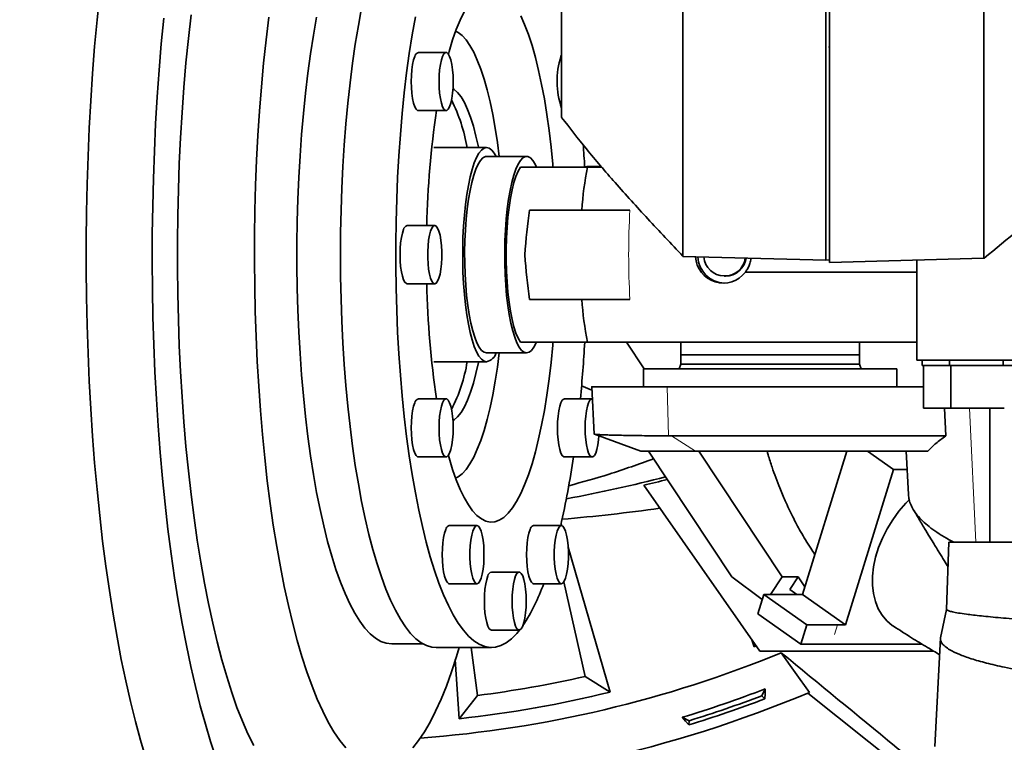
# Model space of a CAD drawing. Header units: millimetres. Extents: x 0 to 11920, y 0 to 8400.
# Tile 33 of 47: x 8579 to 8854, y 4544 to 4747. Entities that reach past the tile are written whole.
import ezdxf

# ---------------------------------------------------------------- set-up
doc = ezdxf.new("R2010")
doc.units = ezdxf.units.MM
doc.header["$LTSCALE"] = 20
doc.layers.add('THICK_LINE', color=7, linetype='Continuous')
doc.styles.add('SLDTEXTSTYLE0', font='TXT', dxfattribs={"width": 0.605})
doc.dimstyles.new('SLDDIMSTYLE0', dxfattribs={"dimtxt": 70, "dimasz": 70, "dimexe": 0, "dimexo": 0.0625, "dimgap": 17.5, "dimtad": 1, "dimdec": 4, "dimlfac": 20, "dimzin": 12, "dimdsep": 46, "dimtxsty": 'SLDTEXTSTYLE0', "dimsah": 1, "dimcen": 0.09, "dimadec": 1, "dimazin": 3, "dimtfac": 1, "dimtofl": 0, "dimtmove": 0, "dimatfit": 3, "dimfxl": 1, "dimfrac": 2, "dimtolj": 1, "dimtzin": 12, "dimarcsym": 0})

# ---------------------------------------------------------------- blocks, each defined once
blk = doc.blocks.new('_D')
at = {"layer": 'THICK_LINE'}
for p, q in [((10790.83, 4875.03), (11665.94, 4875.03)), ((5806.54, 4370.76), (5712.48, 4354.17))]:
    blk.add_line(p, q, dxfattribs=at)
blk.add_arc((8666.42, 4875.03), 2969.52, 190, 0, dxfattribs=at)
for points in [[(11635.94, 4875.03), (11625.12, 4805.15), (11645.11, 4804.92)], [(5742.02, 4359.38), (5745.16, 4288.74), (5764.82, 4292.44)]]:
    blk.add_solid(points, dxfattribs=at)
at = {"layer": 'THICK_LINE', "insert": (8818.29, 1998.04), "char_height": 70, "attachment_point": 1, "rotation": 5, "style": 'SLDTEXTSTYLE0'}
blk.add_mtext('170°', dxfattribs=at)

msp = doc.modelspace()

# ---------------------------------------------------------------- linework, layer by layer
at = {"color": 7, "linetype": 'Continuous', "lineweight": 35}
for p, q in [((8804.4239933, 4920.4716154), (8804.4239933, 4679.5065904)), ((8805.4239933, 4875.0304045), (8805.4239933, 4678.8851482)), ((8805.4239933, 4739.4607087), (8805.2514039, 4739.0304045)), ((8698.0445419, 4737.6654045), (8690.2855625, 4737.6654045)), ((8730.2238913, 4736.5755211), (8730.4132154, 4736.9702848)), ((8690.2855625, 4721.3954045), (8698.0445419, 4721.3954045)), ((8709.3953135, 4711.0304045), (8694.6491187, 4711.0304045)), ((8720.6043209, 4708.5304045), (8709.3953135, 4708.5304045)), ((8737.6296732, 4705.5304045), (8741.6429121, 4705.5304045)), ((8694.8786552, 4689.1654045), (8687.1196759, 4689.1654045)), ((8764.4043386, 4680.5545419), (8804.4239933, 4679.5065904)), ((8804.4239933, 4679.5065904), (8805.4239933, 4679.567753)), ((8805.4239933, 4678.8851482), (8848.7224322, 4680.0189577)), ((8829.9239933, 4679.5267032), (8829.9239933, 4651.5304045)), ((8781.9134762, 4676.1683062), (8829.9239933, 4676.1683062)), ((8687.1196759, 4672.8954045), (8694.8786552, 4672.8954045)), ((8776.0916651, 4675.0304045), (8776.3151983, 4675.0304045)), ((8829.9239933, 4656.5304045), (8737.6296732, 4656.5304045)), ((8748.5514449, 4656.5304045), (8753.5377671, 4649.0304045)), ((8763.8330618, 4656.5304045), (8763.8330618, 4653.0304045)), ((8813.8330618, 4653.0304045), (8813.8330618, 4656.5304045)), ((8694.6491187, 4651.0304045), (8709.3953135, 4651.0304045)), ((8709.3953135, 4653.5304045), (8720.6043209, 4653.5304045)), ((8763.8330618, 4653.0304045), (8763.8330618, 4650.4041432)), ((8813.8330618, 4653.0304045), (8763.8330618, 4653.0304045)), ((8813.8330618, 4650.4041432), (8813.8330618, 4653.0304045)), ((9128.2425656, 4651.5304045), (8829.9239933, 4651.5304045)), ((8831.3908788, 4651.5304045), (8831.3908788, 4650.0304045)), ((8839.0625182, 4651.5304045), (8839.0625182, 4650.0304045)), ((8854.0705096, 4651.5304045), (8854.0705096, 4650.0304045)), ((8753.3330618, 4649.0304045), (8753.3330618, 4644.0304045)), ((8753.3330618, 4649.0304045), (8824.3330618, 4649.0304045)), ((8763.8330618, 4650.4041432), (8763.3330618, 4649.0304045)), ((8763.8330618, 4650.4041432), (8813.8330618, 4650.4041432)), ((8814.3330618, 4649.0304045), (8813.8330618, 4650.4041432)), ((8824.3330618, 4644.0304045), (8824.3330618, 4649.0304045)), ((8839.0625182, 4650.0304045), (8831.3908788, 4650.0304045)), ((8831.7558788, 4650.0304045), (8831.7558788, 4638.0304045)), ((8854.0705096, 4650.0304045), (8839.0625182, 4650.0304045)), ((8839.4275182, 4650.0304045), (8839.4275182, 4638.0304045)), ((8873.0705096, 4650.0304045), (8854.0705096, 4650.0304045)), ((8736.0119405, 4644.3273493), (8738.883936, 4643.0808281)), ((8738.8338, 4644.0304045), (8739.5332259, 4630.7832674)), ((8831.7558788, 4644.0304045), (8759.939605, 4644.0304045)), ((8698.0445419, 4640.6654045), (8690.2855625, 4640.6654045)), ((8738.9737681, 4640.6654045), (8731.2147888, 4640.6654045)), ((8831.7558788, 4638.0304045), (8838.3363823, 4638.0304045)), ((8837.682569, 4638.0304045), (8838.0245349, 4630.2630913)), ((8838.3363823, 4638.0304045), (8839.4275182, 4638.0304045)), ((8839.4275182, 4638.0304045), (8847.8873461, 4638.0304045)), ((8847.8873461, 4638.0304045), (8854.4355096, 4638.0304045)), ((8850.4239933, 4638.0304045), (8850.4239933, 4600.5304045)), ((8739.578836, 4630.7589649), (8752.5704489, 4626.0304045)), ((8761.1578547, 4630.2630913), (8760.3574605, 4630.266958)), ((8761.1578547, 4630.2630913), (8838.0245349, 4630.2630913)), ((8767.878017, 4626.0304045), (8752.5704489, 4626.0304045)), ((8754.7257062, 4626.0304045), (8778.1254922, 4590.834445)), ((8832.9795253, 4626.0304045), (8767.878017, 4626.0304045)), ((8768.8291552, 4626.0304045), (8792.2289411, 4590.834445)), ((8810.3307952, 4626.0304045), (8797.875165, 4585.8537209)), ((8823.4130013, 4620.9041295), (8816.1041618, 4626.0304045)), ((8826.9300397, 4626.028919), (8827.5736695, 4613.8387433)), ((8690.2855625, 4624.3954045), (8698.0445419, 4624.3954045)), ((8731.2147888, 4624.3954045), (8738.9737681, 4624.3954045)), ((8823.4130013, 4620.9041295), (8809.9262121, 4577.4013557)), ((8827.2006237, 4620.9041295), (8823.4130013, 4620.9041295)), ((8785.9229556, 4570.0304045), (8753.4011681, 4616.4763305)), ((8706.6939051, 4605.1609403), (8698.9349258, 4605.1609403)), ((8730.3244049, 4605.1609403), (8722.5654256, 4605.1609403)), ((8730.2894118, 4605.7583435), (8730.4974774, 4605.0447548)), ((8732.2120415, 4599.164427), (8744.056412, 4558.5425701)), ((8838.9239933, 4600.5304045), (8838.2659275, 4581.6858654)), ((8838.9239933, 4600.5304045), (9124.0079892, 4600.5304045)), ((8718.509155, 4592.1654045), (8710.7501757, 4592.1654045)), ((8778.1254922, 4590.834445), (8786.609874, 4584.4537037)), ((8788.9175418, 4585.8537209), (8792.2289411, 4590.834445)), ((8792.2289411, 4590.834445), (8796.7108401, 4590.834445)), ((8794.3153658, 4587.2313771), (8796.7108401, 4590.834445)), ((8798.5579666, 4588.056155), (8796.7108401, 4590.834445)), ((8698.9349258, 4588.8909403), (8706.6939051, 4588.8909403)), ((8722.5654256, 4588.8909403), (8730.3244049, 4588.8909403)), ((8731.0448149, 4589.4474656), (8737.0471725, 4562.9208619)), ((8785.3580606, 4580.4158742), (8787.0439092, 4585.8537209)), ((8799.0949563, 4577.4013557), (8787.0439092, 4585.8537209)), ((8795.6342155, 4585.8537209), (8787.0439092, 4585.8537209)), ((8794.3153658, 4587.2313771), (8796.2795734, 4585.8537209)), ((8795.6342155, 4585.8537209), (8797.875165, 4585.8537209)), ((8797.875165, 4585.8537209), (8809.9262121, 4577.4013557)), ((8785.3580606, 4580.4158742), (8797.4091076, 4571.963509)), ((8838.2696722, 4581.6901391), (8836.5658878, 4573.7391875)), ((8797.4091076, 4571.963509), (8799.0949563, 4577.4013557)), ((8807.6852626, 4577.4013557), (8799.0949563, 4577.4013557)), ((8807.6852626, 4577.4013557), (8809.9262121, 4577.4013557)), ((8710.7501757, 4575.8954045), (8718.509155, 4575.8954045)), ((8836.5437844, 4573.7302945), (8834.9348306, 4543.2567588)), ((8682.8042459, 4572.0304045), (8691.6270678, 4572.0304045)), ((8695.2322169, 4571.0304045), (8710.7501757, 4571.0304045)), ((8706.8076634, 4557.5888206), (8705.097678, 4571.0304045)), ((8784.361203, 4571.2506219), (8783.6960202, 4573.2107979)), ((8784.361203, 4571.2506219), (8784.6282425, 4571.8794464)), ((8784.9170396, 4571.4670014), (8784.361203, 4571.2506219)), ((8829.2659546, 4571.963509), (8797.4091076, 4571.963509)), ((8831.4047021, 4571.963509), (8829.2659546, 4571.963509)), ((8834.6059562, 4570.0304045), (8785.9229556, 4570.0304045)), ((8701.7185968, 4551.077271), (8700.6299412, 4567.7111118)), ((8744.056412, 4558.5425701), (8737.0471725, 4562.9208619)), ((8701.7185968, 4551.077271), (8706.8076634, 4557.5888206)), ((8786.5257659, 4557.5095926), (8787.4761727, 4559.4496142)), ((8787.32091, 4556.6365928), (8786.5257659, 4557.5095926)), ((8799.3822254, 4558.2771514), (8835.6422975, 4529.4345878)), ((8764.1956994, 4551.4789267), (8766.135721, 4550.5285199)), ((8766.0425016, 4549.3513653), (8766.135721, 4550.5285199))]:
    msp.add_line(p, q, dxfattribs=at)
at = {"color": 8, "linetype": 'Continuous', "lineweight": 18}
for p, q in [((8760.3574605, 4630.266958), (8759.939605, 4644.0304045)), ((8846.4988251, 4600.5304045), (8844.7081501, 4638.0304045)), ((8761.1578547, 4630.2630913), (8767.878017, 4626.0304045)), ((8806.8423383, 4574.6824323), (8807.6852626, 4577.4013557))]:
    msp.add_line(p, q, dxfattribs=at)
at = {"color": 7, "linetype": 'Continuous', "lineweight": 35, "flags": 128}
for points in [[(8600.9990161, 4754.0773711), (8600.2508395, 4746.7773905), (8599.5820586, 4739.348707), (8598.9939826, 4731.8058628), (8598.4877626, 4724.1636232), (8598.0643896, 4716.4369483), (8597.7246924, 4708.6409635), (8597.4693359, 4700.7909296), (8597.29882, 4692.9022137), (8597.2134785, 4684.9902581), (8597.2134785, 4677.0705509), (8597.29882, 4669.1585953), (8597.4693359, 4661.2698793), (8597.7246924, 4653.4198455), (8598.0643896, 4645.6238606), (8598.4877626, 4637.8971857), (8598.9939826, 4630.2549461), (8599.5820586, 4622.7121019), (8600.2508395, 4615.2834185), (8600.9990161, 4607.9834379), (8601.8251238, 4600.8264501), (8602.7275454, 4593.8264654), (8603.7045144, 4586.9971865), (8604.7541185, 4580.351982), (8605.8743028, 4573.9038602), (8607.0628746, 4567.6654437), (8608.3175072, 4561.6489444), (8609.6357447, 4555.86614), (8611.0150064, 4550.3283505), (8612.4525925, 4545.0464163), (8613.9456887, 4540.0306772)], [(8695.2322169, 4571.0304045), (8694.0948999, 4571.1295182), (8692.5820191, 4571.5696635), (8691.0776277, 4572.3604445), (8689.5865447, 4573.4993282), (8688.1135465, 4574.9826663), (8686.6633515, 4576.8057073), (8685.2406052, 4578.9626115), (8683.849865, 4581.4464695), (8682.4955859, 4584.2493249), (8681.1821061, 4587.3621993), (8679.9136331, 4590.7751212), (8678.6942301, 4594.477158), (8677.5278032, 4598.4564509), (8676.4180889, 4602.7002531), (8675.368642, 4607.1949703), (8674.3828241, 4611.9262048), (8673.463793, 4616.8788008), (8672.6144928, 4622.0368937), (8671.837644, 4627.3839606), (8671.135735, 4632.9028733), (8670.5110143, 4638.575953), (8669.9654831, 4644.385027), (8669.5008889, 4650.3114873), (8669.1187199, 4656.3363495), (8668.8202002, 4662.4403142), (8668.6062862, 4668.6038286), (8668.4776632, 4674.8071491), (8668.434743, 4681.0304045), (8668.4776632, 4687.2536599), (8668.6062862, 4693.4569803), (8668.8202002, 4699.6204947), (8669.1187199, 4705.7244594), (8669.5008889, 4711.7493216), (8669.9654831, 4717.6757819), (8670.5110143, 4723.484856), (8671.135735, 4729.1579356), (8671.837644, 4734.6768483), (8672.6144928, 4740.0239152), (8673.463793, 4745.1820082), (8674.3828241, 4750.1346042)], [(8626.6044614, 4748.1928537), (8625.8526201, 4741.5511969), (8625.1798277, 4734.7681911), (8624.5876555, 4727.8596782), (8624.0774866, 4720.8417933), (8623.6505124, 4713.7309271), (8623.3077303, 4706.5436873), (8623.0499407, 4699.29686), (8622.8777457, 4692.0073706), (8622.7915476, 4684.692244), (8622.7915476, 4677.368565), (8622.8777457, 4670.0534383), (8623.0499407, 4662.7639489), (8623.3077303, 4655.5171217), (8623.6505124, 4648.3298819), (8624.0774866, 4641.2190156), (8624.5876555, 4634.2011308), (8625.1798277, 4627.2926178), (8625.8526201, 4620.509612), (8626.6044614, 4613.8679553), (8627.4335955, 4607.3831595), (8628.3380861, 4601.0703704), (8629.3158206, 4594.9443316), (8630.3645155, 4589.0193508), (8631.4817215, 4583.3092661), (8632.6648294, 4577.8274136), (8633.9110759, 4572.5865965), (8635.2175504, 4567.599055), (8636.5812015, 4562.8764376), (8637.9988443, 4558.4297743), (8639.467168, 4554.2694504), (8640.9827431, 4550.4051826), (8642.54203, 4546.8459961), (8644.1413868, 4543.6002035)], [(8648.3567165, 4747.5403259), (8647.5932939, 4741.1774526), (8646.9074627, 4734.6673893), (8646.3009012, 4728.0260673), (8645.7750938, 4721.2697391), (8645.3313273, 4714.4149385), (8644.9706875, 4707.4784403), (8644.6940571, 4700.4772193), (8644.5021131, 4693.4284088), (8644.395325, 4686.3492582), (8644.3739543, 4679.2570915), (8644.4380533, 4672.1692644), (8644.5874651, 4665.103122), (8644.821824, 4658.0759564), (8645.1405566, 4651.1049641), (8645.5428828, 4644.2072044), (8646.0278181, 4637.3995572), (8646.5941758, 4630.698682), (8647.2405699, 4624.120977), (8647.9654186, 4617.6825389), (8648.766948, 4611.3991236), (8649.6431967, 4605.2861077), (8650.5920203, 4599.3584508), (8651.6110969, 4593.6306589), (8652.6979327, 4588.1167488), (8653.849868, 4582.830214), (8655.0640837, 4577.7839915), (8656.3376086, 4572.9904303), (8657.6673261, 4568.461261), (8659.0499821, 4564.2075673), (8660.4821931, 4560.2397586), (8661.9604542, 4556.5675449), (8663.4811479, 4553.1999126), (8665.0405526, 4550.145103), (8666.6348524, 4547.4105916), (8668.2601458, 4545.0030704), (8669.9124552, 4542.9284308)], [(8661.776184, 4747.5910233), (8660.8847802, 4742.5547153), (8660.0648731, 4737.3177278), (8659.3191371, 4731.8971427), (8658.6500047, 4726.3106409), (8658.0596583, 4720.5764444), (8657.5500237, 4714.7132569), (8657.1227631, 4708.7402029), (8656.7792702, 4702.6767653), (8656.5206653, 4696.5427218), (8656.347792, 4690.3580804), (8656.2612141, 4684.143014), (8656.2612141, 4677.9177949), (8656.347792, 4671.7027285), (8656.5206653, 4665.5180871), (8656.7792702, 4659.3840436), (8657.1227631, 4653.320606), (8657.5500237, 4647.3475521), (8658.0596583, 4641.4843646), (8658.6500047, 4635.7501681), (8659.3191371, 4630.1636662), (8660.0648731, 4624.7430812), (8660.8847802, 4619.5060936), (8661.776184, 4614.4697856), (8662.736177, 4609.6505845), (8663.7616279, 4605.0642095), (8664.8491918, 4600.7256204), (8665.9953214, 4596.6489689), (8667.1962782, 4592.8475521), (8668.448145, 4589.3337694), (8669.7468383, 4586.1190821), (8671.0881223, 4583.2139757), (8672.4676217, 4580.6279263), (8673.8808371, 4578.3693688), (8675.3231588, 4576.4456703), (8676.7898823, 4574.8631055), (8678.2762233, 4573.6268364), (8679.7773339, 4572.7408953), (8681.2883175, 4572.2081721), (8682.8042459, 4572.0304045)], [(8689.4327298, 4747.6850009), (8688.5482099, 4742.6276309), (8687.7348096, 4737.3729465), (8686.9951345, 4731.93778), (8686.3315539, 4726.3395418), (8685.7461935, 4720.5961647), (8685.2409285, 4714.7260466), (8684.8173772, 4708.7479912), (8684.4768965, 4702.681148), (8684.220577, 4696.544951), (8684.0492399, 4690.3590562), (8683.9634339, 4684.1432789), (8683.9634339, 4677.9175301), (8684.0492399, 4671.7017528), (8684.220577, 4665.515858), (8684.4768965, 4659.3796609), (8684.8173772, 4653.3128177), (8685.2409285, 4647.3347623), (8685.7461935, 4641.4646442), (8686.3315539, 4635.7212672), (8686.9951345, 4630.1230289), (8687.7348096, 4624.6878624), (8688.5482099, 4619.433178), (8689.4327298, 4614.3758081), (8690.3855359, 4609.5319529), (8691.403576, 4604.9171289), (8692.4835892, 4600.5461186), (8693.6221157, 4596.4329237), (8694.8155086, 4592.5907201), (8696.059945, 4589.0318155), (8697.3514387, 4585.7676101), (8698.6858525, 4582.8085601), (8700.058912, 4580.1641443), (8701.4662189, 4577.8428335), (8702.9032651, 4575.8520636), (8704.3654473, 4574.1982117), (8705.8480817, 4572.8865755), (8707.3464189, 4571.9213566), (8708.8556595, 4571.3056468), (8710.3709687, 4571.0414186), (8711.8874927, 4571.1295182), (8713.4003735, 4571.5696635), (8714.9047649, 4572.3604445), (8716.3958479, 4573.4993282), (8717.8688461, 4574.9826663), (8718.6470798, 4575.9151297)], [(8703.1183172, 4749.062739), (8701.993071, 4746.7392995), (8700.9095564, 4744.1027272), (8699.8729369, 4741.1655865), (8698.8881523, 4737.9418744), (8698.6872308, 4737.2257528)], [(8727.9878791, 4705.5878828), (8727.9199432, 4706.3771288), (8727.4530257, 4711.1792006), (8726.9065115, 4715.8375997), (8726.283005, 4720.3301266), (8725.5854775, 4724.6353725), (8724.817253, 4728.7328208), (8723.9819925, 4732.6029454), (8723.0836764, 4736.2273033), (8722.1265855, 4739.5886229), (8721.1152808, 4742.6708859), (8720.0545817, 4745.459404), (8718.9495429, 4747.9408885)], [(8618.9467483, 4747.3006322), (8618.2567257, 4740.060767), (8617.6471062, 4732.7003062), (8617.1191352, 4725.2342867), (8616.6738913, 4717.6779612), (8616.3122842, 4710.0467669), (8616.0350525, 4702.3562938), (8615.8427627, 4694.6222531), (8615.7358075, 4686.8604451), (8615.7144056, 4679.0867266), (8615.7786005, 4671.316979), (8615.9282612, 4663.5670753), (8616.1630819, 4655.8528482), (8616.482583, 4648.1900574), (8616.8861115, 4640.5943576), (8617.3728433, 4633.0812663), (8617.9417838, 4625.6661323), (8618.5917709, 4618.3641044), (8619.3214766, 4611.1901001), (8620.1294102, 4604.1587756), (8621.013921, 4597.2844953), (8621.9732022, 4590.5813032), (8623.0052939, 4584.0628935), (8624.1080876, 4577.7425827), (8625.2793304, 4571.6332831), (8626.5166296, 4565.7474756), (8627.8174573, 4560.0971844), (8629.1791561, 4554.6939529), (8630.5989441, 4549.5488196), (8632.0739208, 4544.6722955), (8633.6010728, 4540.0743433)], [(8712.9207796, 4708.5304045), (8712.4086444, 4712.4911574), (8711.7987742, 4716.4753508), (8711.118076, 4720.2613217), (8710.3703567, 4723.8278974), (8709.5597977, 4727.1551321), (8708.6909321, 4730.2244187), (8707.7686189, 4733.0185924), (8706.798016, 4735.522027), (8705.7845514, 4737.7207224), (8704.7338929, 4739.6023825), (8703.6519161, 4741.1564844), (8702.544672, 4742.3743368), (8701.4183526, 4743.2491291), (8700.7252832, 4743.6118371)], [(8690.2855625, 4721.3954045), (8690.0784086, 4721.4399689), (8689.6731542, 4721.7935597), (8689.294665, 4722.4852878), (8688.9594828, 4723.4849213), (8688.6822567, 4724.7487714), (8688.4751027, 4726.2216019), (8688.3470745, 4727.8390429), (8688.3037675, 4729.5304045), (8688.3470745, 4731.2217661), (8688.4751027, 4732.8392071), (8688.6822567, 4734.3120375), (8688.9594828, 4735.5758876), (8689.294665, 4736.5755211)], [(8700.0263369, 4729.5304045), (8699.9830299, 4731.2217661), (8699.8550017, 4732.8392071), (8699.6478477, 4734.3120375), (8699.3706216, 4735.5758876), (8699.0354394, 4736.5755211), (8698.6569502, 4737.2672492), (8698.2516959, 4737.6208401), (8697.8373879, 4737.6208401), (8697.4321336, 4737.2672492), (8697.0536444, 4736.5755211), (8696.7184622, 4735.5758876), (8696.4412361, 4734.3120375), (8696.2340821, 4732.8392071), (8696.1060539, 4731.2217661), (8696.0627469, 4729.5304045), (8696.1060539, 4727.8390429), (8696.2340821, 4726.2216019), (8696.4412361, 4724.7487714), (8696.7184622, 4723.4849213), (8697.0536444, 4722.4852878), (8697.4321336, 4721.7935597), (8697.8373879, 4721.4399689), (8698.2516959, 4721.4399689), (8698.6569502, 4721.7935597), (8699.0354394, 4722.4852878), (8699.3706216, 4723.4849213), (8699.6478477, 4724.7487714), (8699.8550017, 4726.2216019), (8699.9830299, 4727.8390429), (8700.0263369, 4729.5304045)], [(8699.9663878, 4727.5446511), (8700.3127251, 4727.3163689), (8701.287917, 4726.4289183), (8702.2405554, 4725.1959576), (8703.1633902, 4723.6268705), (8704.0493979, 4721.7335984), (8704.8918356, 4719.5305506), (8705.6842917, 4717.0344933), (8706.4207353, 4714.2644232), (8707.0955615, 4711.2414221), (8707.1384414, 4711.0304045)], [(8709.3953135, 4651.0304045), (8708.6702676, 4651.2062658), (8707.9537221, 4651.7317878), (8707.254078, 4652.6008093), (8706.5795379, 4653.8031419), (8705.9380102, 4655.3246892), (8705.3370163, 4657.1476125), (8704.7836021, 4659.2505397), (8704.2842561, 4661.6088159), (8703.8448325, 4664.1947925), (8703.4704832, 4666.9781512), (8703.1655972, 4669.9262598), (8702.9337489, 4673.0045543), (8702.7776565, 4676.1769446), (8702.6991501, 4679.4062372), (8702.6991501, 4682.6545717), (8702.7776565, 4685.8838644), (8702.9337489, 4689.0562546), (8703.1655972, 4692.1345491), (8703.4704832, 4695.0826577), (8703.8448325, 4697.8660164), (8704.2842561, 4700.451993), (8704.7836021, 4702.8102692), (8705.3370163, 4704.9131964), (8705.9380102, 4706.7361198), (8706.5795379, 4708.2576671), (8707.254078, 4709.4599996), (8707.9537221, 4710.3290211), (8708.6702676, 4710.8545432), (8709.3953135, 4711.0304045), (8710.1203595, 4710.8545432), (8710.8369049, 4710.3290211), (8711.536549, 4709.4599996), (8712.0753833, 4708.5304045)], [(8709.3953135, 4708.5304045), (8709.0443792, 4708.4855548), (8708.3470854, 4708.127635), (8707.663457, 4707.4164612), (8707.0024059, 4706.3613049), (8706.37255, 4704.9759216), (8705.7821005, 4703.2783718), (8705.2387548, 4701.2907858), (8704.7495961, 4699.0390747), (8704.3210015, 4696.552593), (8703.9585583, 4693.8637559), (8703.6669915, 4691.0076164), (8703.4501021, 4688.0214087), (8703.3107177, 4684.9440625), (8703.2506553, 4681.8156959), (8703.2706979, 4678.6770917), (8703.3705842, 4675.5691666), (8703.5490121, 4672.5324371), (8703.8036554, 4669.6064916), (8704.1311946, 4666.8294743), (8704.5273597, 4664.2375878), (8704.9869859, 4661.8646213), (8705.5040814, 4659.7415102), (8706.0719051, 4657.8959323), (8706.6830546, 4656.3519477), (8707.3295624, 4655.1296845), (8708.0030005, 4654.2450768), (8708.6945895, 4653.7096567), (8709.3953135, 4653.5304045), (8709.3953135, 4653.5304045)], [(8720.6043209, 4653.5304045), (8719.9035969, 4653.7096567), (8719.2120079, 4654.2450768), (8718.5385698, 4655.1296845), (8717.892062, 4656.3519477), (8717.2809126, 4657.8959323), (8716.7130889, 4659.7415102), (8716.1959933, 4661.8646213), (8715.7363671, 4664.2375878), (8715.3402021, 4666.8294743), (8715.0126629, 4669.6064916), (8714.7580195, 4672.5324371), (8714.5795916, 4675.5691666), (8714.4797053, 4678.6770917), (8714.4596627, 4681.8156959), (8714.5197251, 4684.9440625), (8714.6591095, 4688.0214087), (8714.8759989, 4691.0076164), (8715.1675657, 4693.8637559), (8715.5300089, 4696.552593), (8715.9586035, 4699.0390747), (8716.4477622, 4701.2907858), (8716.9911079, 4703.2783718), (8717.5815575, 4704.9759216), (8718.2114133, 4706.3613049), (8718.8724644, 4707.4164612), (8719.5560929, 4708.127635), (8720.2533866, 4708.4855548), (8720.9552553, 4708.4855548), (8721.652549, 4708.127635), (8722.3361775, 4707.4164612), (8722.9972286, 4706.3613049), (8723.395255, 4705.5326747)], [(8718.874811, 4705.5304045), (8718.2291933, 4704.4230229), (8717.6180026, 4702.9765696), (8717.0500981, 4701.2120107), (8716.5337114, 4699.1549231), (8716.0763274, 4696.835124), (8715.6845758, 4694.2862383), (8715.3641351, 4691.5452118), (8715.1196499, 4688.6517751), (8714.9546639, 4685.647868), (8714.8715687, 4682.5770317), (8714.8715687, 4679.4837773), (8714.9546639, 4676.4129409), (8715.1196499, 4673.4090338), (8715.3641351, 4670.5155971), (8715.6845758, 4667.7745706), (8716.0763274, 4665.225685), (8716.5337114, 4662.9058858), (8717.0500981, 4660.8487982), (8717.6180026, 4659.0842393), (8718.2291933, 4657.6377861), (8718.874811, 4656.5304045)], [(8687.1196759, 4672.8954045), (8686.9125219, 4672.9399689), (8686.5072675, 4673.2935597), (8686.1287784, 4673.9852878), (8685.7935962, 4674.9849213), (8685.51637, 4676.2487714), (8685.309216, 4677.7216019), (8685.1811878, 4679.3390429), (8685.1378809, 4681.0304045), (8685.1811878, 4682.7217661), (8685.309216, 4684.3392071), (8685.51637, 4685.8120375), (8685.7935962, 4687.0758876), (8686.1287784, 4688.0755211)], [(8696.5949401, 4685.0979045), (8696.3514159, 4686.473782), (8696.0435251, 4687.6117577), (8695.6847239, 4688.4620968), (8695.2906936, 4688.9876352), (8694.8786552, 4689.1654045), (8694.4666169, 4688.9876352), (8694.0725866, 4688.4620968), (8693.7137854, 4687.6117577), (8693.4058945, 4686.473782), (8693.1623704, 4685.0979045), (8692.9938562, 4683.5442577), (8692.9077167, 4681.8807435), (8692.9077167, 4680.1800654), (8692.9938562, 4678.5165512), (8693.1623704, 4676.9629045), (8693.4058945, 4675.587027), (8693.7137854, 4674.4490512), (8694.0725866, 4673.5987122), (8694.4666169, 4673.0731737), (8694.8786552, 4672.8954045), (8695.2906936, 4673.0731737), (8695.6847239, 4673.5987122), (8696.0435251, 4674.4490512), (8696.3514159, 4675.587027), (8696.5949401, 4676.9629045), (8696.7634543, 4678.5165512), (8696.8495938, 4680.1800654), (8696.8495938, 4681.8807435), (8696.7634543, 4683.5442577), (8696.5949401, 4685.0979045)], [(8698.6872308, 4624.8350561), (8698.8881523, 4624.1189346), (8699.8729369, 4620.8952224), (8700.9095564, 4617.9580818), (8701.993071, 4615.3215094), (8703.1183172, 4612.9980699), (8704.2799327, 4610.9988355), (8705.4723818, 4609.3333334), (8706.689982, 4608.0095004), (8707.9269309, 4607.0336454), (8709.1773338, 4606.4104186), (8710.4352321, 4606.14279), (8711.6946311, 4606.2320349), (8712.9495295, 4606.6777282), (8714.1939469, 4607.4777459), (8715.4219531, 4608.6282754), (8716.6276963, 4610.1238341), (8717.8054303, 4611.9572949), (8718.9495429, 4614.1199205), (8720.0545817, 4616.601405), (8721.1152808, 4619.389923), (8722.1265855, 4622.472186), (8723.0836764, 4625.8335056), (8723.9819925, 4629.4578636), (8724.817253, 4633.3279882), (8725.5854775, 4637.4254365), (8726.283005, 4641.7306823), (8726.9065115, 4646.2232093), (8727.4530257, 4650.8816083), (8727.9199432, 4655.6836801), (8727.9878813, 4656.4729527)], [(8723.3499104, 4656.4258199), (8723.3165799, 4656.3519477), (8722.670072, 4655.1296845), (8721.996634, 4654.2450768), (8721.305045, 4653.7096567), (8720.6043209, 4653.5304045)], [(8707.1384414, 4651.0304045), (8707.0955615, 4650.8193868), (8706.4207353, 4647.7963858), (8705.6842917, 4645.0263156), (8704.8918356, 4642.5302584), (8704.0493979, 4640.3272105), (8703.1633902, 4638.4339385), (8702.2405554, 4636.8648513), (8701.287917, 4635.6318906), (8700.3127251, 4634.7444401), (8699.9663878, 4634.5161578)], [(8700.7252832, 4618.4489718), (8701.4183526, 4618.8116798), (8702.544672, 4619.6864721), (8703.6519161, 4620.9043245), (8704.7338929, 4622.4584264), (8705.7845514, 4624.3400865), (8706.798016, 4626.5387819), (8707.7686189, 4629.0422166), (8708.6909321, 4631.8363902), (8709.5597977, 4634.9056768), (8710.3703567, 4638.2329115), (8711.118076, 4641.7994872), (8711.7987742, 4645.5854581), (8712.4086444, 4649.5696515), (8712.9207796, 4653.5304045)], [(8699.0354394, 4639.5755211), (8698.6569502, 4640.2672492), (8698.2516959, 4640.6208401), (8697.8373879, 4640.6208401), (8697.4321336, 4640.2672492), (8697.0536444, 4639.5755211), (8696.7184622, 4638.5758876), (8696.4412361, 4637.3120375), (8696.2340821, 4635.8392071), (8696.1060539, 4634.2217661), (8696.0627469, 4632.5304045), (8696.1060539, 4630.8390429), (8696.2340821, 4629.2216019), (8696.4412361, 4627.7487714), (8696.7184622, 4626.4849213), (8697.0536444, 4625.4852878), (8697.4321336, 4624.7935597), (8697.8373879, 4624.4399689), (8698.2516959, 4624.4399689), (8698.6569502, 4624.7935597), (8699.0354394, 4625.4852878), (8699.3706216, 4626.4849213), (8699.6478477, 4627.7487714), (8699.8550017, 4629.2216019), (8699.9830299, 4630.8390429), (8700.0263369, 4632.5304045), (8699.9830299, 4634.2217661), (8699.8550017, 4635.8392071), (8699.6478477, 4637.3120375), (8699.3706216, 4638.5758876), (8699.0354394, 4639.5755211)], [(8738.9737681, 4640.6654045), (8738.7666142, 4640.6208401), (8738.3613598, 4640.2672492), (8737.9828706, 4639.5755211), (8737.6476884, 4638.5758876), (8737.3704623, 4637.3120375), (8737.1633083, 4635.8392071), (8737.0352801, 4634.2217661), (8736.9919731, 4632.5304045)], [(8690.2855625, 4624.3954045), (8690.0784086, 4624.4399689), (8689.6731542, 4624.7935597), (8689.294665, 4625.4852878), (8688.9594828, 4626.4849213), (8688.6822567, 4627.7487714), (8688.4751027, 4629.2216019), (8688.3470745, 4630.8390429), (8688.3037675, 4632.5304045), (8688.3470745, 4634.2217661), (8688.4751027, 4635.8392071), (8688.6822567, 4637.3120375), (8688.9594828, 4638.5758876), (8689.294665, 4639.5755211)], [(8731.2147888, 4624.3954045), (8731.0076348, 4624.4399689), (8730.6023804, 4624.7935597), (8730.2238913, 4625.4852878), (8729.8887091, 4626.4849213), (8729.6114829, 4627.7487714), (8729.404329, 4629.2216019), (8729.2763008, 4630.8390429), (8729.2329938, 4632.5304045), (8729.2763008, 4634.2217661), (8729.404329, 4635.8392071), (8729.6114829, 4637.3120375), (8729.8887091, 4638.5758876), (8730.2238913, 4639.5755211)], [(8736.9919731, 4632.5304045), (8737.0352801, 4630.8390429), (8737.1633083, 4629.2216019), (8737.3704623, 4627.7487714), (8737.6476884, 4626.4849213), (8737.9828706, 4625.4852878), (8738.3613598, 4624.7935597), (8738.7666142, 4624.4399689), (8739.1809221, 4624.4399689), (8739.5861765, 4624.7935597), (8739.9646656, 4625.4852878), (8740.2998478, 4626.4849213), (8740.577074, 4627.7487714), (8740.784228, 4629.2216019), (8740.8786367, 4630.2858761)], [(8827.7699574, 4612.3661522), (8826.8372931, 4611.4099336), (8824.9109602, 4609.1833839), (8823.1602055, 4606.7950887), (8821.6096057, 4604.2785743), (8820.2809277, 4601.669167), (8819.1928234, 4599.0034972), (8818.3605673, 4596.3189851), (8817.7958425, 4593.6533153), (8817.5065764, 4591.043908), (8817.4968298, 4588.5273935), (8817.7667394, 4586.1390983), (8818.3125163, 4583.9125487), (8819.1264991, 4581.8790006), (8820.1972611, 4580.0670005), (8821.5097712, 4578.5019851), (8823.0456047, 4577.2059235), (8823.404256, 4576.9633833)], [(8698.9349258, 4588.8909403), (8698.7277718, 4588.9355047), (8698.3225174, 4589.2890955), (8697.9440283, 4589.9808236), (8697.6088461, 4590.9804571), (8697.3316199, 4592.2443073), (8697.1244659, 4593.7171377), (8696.9964377, 4595.3345787), (8696.9531308, 4597.0259403), (8696.9964377, 4598.7173019), (8697.1244659, 4600.3347429), (8697.3316199, 4601.8075733), (8697.6088461, 4603.0714235), (8697.9440283, 4604.071057)], [(8706.6939051, 4605.1609403), (8706.2818668, 4604.983171), (8705.8878365, 4604.4576326), (8705.5290353, 4603.6072936), (8705.2211444, 4602.4693178), (8704.9776203, 4601.0934403), (8704.8091061, 4599.5397936), (8704.7229666, 4597.8762794), (8704.7229666, 4596.1756013), (8704.8091061, 4594.5120871), (8704.9776203, 4592.9584403), (8705.2211444, 4591.5825628), (8705.5290353, 4590.4445871), (8705.8878365, 4589.594248), (8706.2818668, 4589.0687096), (8706.6939051, 4588.8909403), (8707.1059435, 4589.0687096), (8707.4999738, 4589.594248), (8707.858775, 4590.4445871), (8708.1666658, 4591.5825628), (8708.41019, 4592.9584403), (8708.5787042, 4594.5120871), (8708.6648437, 4596.1756013), (8708.6648437, 4597.8762794), (8708.5787042, 4599.5397936), (8708.41019, 4601.0934403), (8708.1666658, 4602.4693178), (8707.858775, 4603.6072936), (8707.4999738, 4604.4576326), (8707.1059435, 4604.983171), (8706.6939051, 4605.1609403)], [(8722.5654256, 4588.8909403), (8722.3582716, 4588.9355047), (8721.9530172, 4589.2890955), (8721.5745281, 4589.9808236), (8721.2393459, 4590.9804571), (8720.9621197, 4592.2443073), (8720.7549657, 4593.7171377), (8720.6269375, 4595.3345787), (8720.5836305, 4597.0259403), (8720.6269375, 4598.7173019), (8720.7549657, 4600.3347429), (8720.9621197, 4601.8075733), (8721.2393459, 4603.0714235), (8721.5745281, 4604.071057)], [(8728.6081201, 4601.0934403), (8728.4396059, 4599.5397936), (8728.3534664, 4597.8762794), (8728.3534664, 4596.1756013), (8728.4396059, 4594.5120871), (8728.6081201, 4592.9584403), (8728.8516442, 4591.5825628), (8729.159535, 4590.4445871), (8729.5183363, 4589.594248), (8729.9123666, 4589.0687096), (8730.3244049, 4588.8909403), (8730.7364433, 4589.0687096), (8731.1304736, 4589.594248), (8731.4892748, 4590.4445871), (8731.7971656, 4591.5825628), (8732.0406897, 4592.9584403), (8732.209204, 4594.5120871), (8732.2953434, 4596.1756013), (8732.2953434, 4597.8762794), (8732.209204, 4599.5397936), (8732.0406897, 4601.0934403), (8731.7971656, 4602.4693178), (8731.4892748, 4603.6072936), (8731.1304736, 4604.4576326), (8730.7364433, 4604.983171), (8730.3244049, 4605.1609403), (8729.9123666, 4604.983171), (8729.5183363, 4604.4576326), (8729.159535, 4603.6072936), (8728.8516442, 4602.4693178), (8728.6081201, 4601.0934403)], [(8710.7501757, 4575.8954045), (8710.5430217, 4575.9399689), (8710.1377673, 4576.2935597), (8709.7592782, 4576.9852878), (8709.424096, 4577.9849213), (8709.1468698, 4579.2487714), (8708.9397158, 4580.7216019), (8708.8116876, 4582.3390429), (8708.7683807, 4584.0304045), (8708.8116876, 4585.7217661), (8708.9397158, 4587.3392071), (8709.1468698, 4588.8120375), (8709.424096, 4590.0758876), (8709.7592782, 4591.0755211)], [(8717.5182575, 4591.0755211), (8717.1830753, 4590.0758876), (8716.9058492, 4588.8120375), (8716.6986952, 4587.3392071), (8716.570667, 4585.7217661), (8716.52736, 4584.0304045), (8716.570667, 4582.3390429), (8716.6986952, 4580.7216019), (8716.9058492, 4579.2487714), (8717.1830753, 4577.9849213), (8717.5182575, 4576.9852878), (8717.8967467, 4576.2935597), (8718.302001, 4575.9399689), (8718.716309, 4575.9399689), (8719.1215634, 4576.2935597), (8719.5000525, 4576.9852878), (8719.8352347, 4577.9849213), (8720.1124609, 4579.2487714), (8720.3196149, 4580.7216019), (8720.4476431, 4582.3390429), (8720.49095, 4584.0304045), (8720.4476431, 4585.7217661), (8720.3196149, 4587.3392071), (8720.1124609, 4588.8120375), (8719.8352347, 4590.0758876), (8719.5000525, 4591.0755211), (8719.1215634, 4591.7672492), (8718.716309, 4592.1208401), (8718.302001, 4592.1208401), (8717.8967467, 4591.7672492), (8717.5182575, 4591.0755211)], [(8688.6873574, 4542.9284308), (8690.3396669, 4545.0030704), (8691.9649602, 4547.4105916), (8693.55926, 4550.145103), (8695.1186648, 4553.1999126), (8696.6393584, 4556.5675449), (8698.1176195, 4560.2397586), (8699.5498305, 4564.2075673), (8700.9324865, 4568.461261), (8701.7031234, 4571.0304045)], [(8799.8225617, 4558.4623443), (8795.8823162, 4564.008918), (8791.9452864, 4569.5472815)], [(8787.4761727, 4559.4496142), (8787.3982288, 4558.0424759), (8787.32091, 4556.6365928)], [(8766.0425016, 4549.3513653), (8765.1197322, 4550.4148416), (8764.1956994, 4551.4789267)]]:
    msp.add_lwpolyline(points, dxfattribs=at)
at = {"color": 7, "linetype": 'Continuous', "lineweight": 35}
for centre, radius, start, end in [((8690.6099444, 4736.3750912), 1.330463, 104.111592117, 171.335592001), ((8751.9876459, 4729.6157948), 22.8494815, 162.266493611, 199.224798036), ((8655.0514011, 4702.35487), 49.6614384, 10.06082681, 26.296219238), ((8951.4248979, 4683.1673084), 258.8826177, 171.508322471, 178.672385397), ((8326.0369195, 4682.6887963), 411.4720714, 3.200874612, 4.06740468), ((8843.2569762, 4685.5015626), 107.509449, 169.263156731, 175.717144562), ((8687.4440577, 4687.8750912), 1.330463, 104.111592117, 171.335592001), ((8775.7023137, 4680.8330252), 7.7677632, 182.738736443, 323.092648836), ((8776.4009996, 4680.9026962), 7.8757947, 183.322204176, 267.214341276), ((8776.0892207, 4680.8980134), 5.8346707, 184.888575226, 352.111424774), ((8776.2621515, 4680.9175856), 5.8874202, 270.516253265, 351.932942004), ((8945.5122772, 4678.3856074), 252.9600885, 181.24363554, 188.575656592), ((8843.2569762, 4676.5592463), 107.509449, 184.282855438, 190.736843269), ((8339.3326579, 4678.5289226), 398.150043, 354.5430042, 356.827603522), ((8659.5409118, 4658.2317275), 44.9883769, 332.853956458, 350.788997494), ((8708.4800648, 4654.6981316), 3.7801987, 284.011495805, 342.006670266), ((8690.6099444, 4639.3750912), 1.330463, 104.111592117, 171.335592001), ((8731.5391706, 4639.3750912), 1.330463, 104.111592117, 171.335592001), ((8496.5381969, 4658.4617891), 239.6186616, 347.147595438, 351.826614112), ((8699.2593076, 4603.870627), 1.330463, 104.111592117, 171.335592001), ((8722.8898074, 4603.870627), 1.330463, 104.111592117, 171.335592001), ((8711.0745575, 4590.8750912), 1.330463, 104.111592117, 171.335592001), ((8673.410002, 4607.3585941), 55.1611959, 326.805842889, 340.4399703), ((8666.4239933, 4875.0304045), 330.2658527, 274.235011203, 292.337484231), ((8666.4239933, 4875.0304045), 320, 277.25, 282.75), ((8666.4239933, 4875.0304045), 343.5265853, 271.999668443, 292.850063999), ((8666.4239933, 4875.0304045), 325.8701302, 276.217834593, 283.782165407), ((8666.4239933, 4875.0304045), 338.00128, 286.813916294, 290.986083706), ((8666.4239933, 4875.0304045), 339.4759222, 287.080950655, 290.719049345), ((8666.4239933, 4875.0304045), 340.5740503, 287.007792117, 290.792207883)]:
    msp.add_arc(centre, radius, start, end, dxfattribs=at)
at = {"color": 8, "linetype": 'Continuous', "lineweight": 18}
msp.add_arc((8976.7513265, 4681.0304045), 227.5598108, 176.851122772, 183.148877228, dxfattribs=at)
at = {"color": 7, "linetype": 'Continuous', "lineweight": 35}
for centre, major_axis, ratio, start_param, end_param in [((8736.4843834, 4699.4170452), (21.482129, 1.2576037), 0.2889421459, 1.3137479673, 1.5360707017), ((8727.5140664, 4682.3049739), (2.3463761, 32.7166475), 0.2222771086, 1.2365560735, 1.6256990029), ((8727.5140664, 4679.7558351), (-2.3463761, 32.7166475), 0.2222771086, 1.5158936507, 1.9050365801), ((8636.7275988, 4745.2741957), (261.9160047, -8.6581052), 0.533499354, 5.1012244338, 5.2178821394), ((8643.723321, 4745.2741957), (261.7959885, -5.7787903), 0.5343117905, 5.1564325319, 5.1844649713), ((8701.5131775, 4745.2741957), (261.9160047, 8.6581052), 0.533499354, 4.805874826, 4.9117762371)]:
    msp.add_ellipse(centre, major_axis=major_axis, ratio=ratio, start_param=start_param, end_param=end_param, dxfattribs=at)
for points, knots in [([(8730.4239933, 5224.3009745), (8730.4239933, 5224.3031936), (8730.4239933, 5224.3121685), (8730.4239933, 5223.5532543), (8730.4239933, 5221.5750787), (8730.4239933, 5218.4884623), (8730.4239933, 5214.473205), (8730.4239933, 5209.5601372), (8730.4239933, 5204.2940864), (8730.4239933, 5198.8798455), (8730.4239933, 5191.6650408), (8730.4239933, 5178.730614), (8730.4239933, 5110.8848472), (8730.4239933, 5031.1024485), (8730.4239933, 4951.0679345), (8730.4239933, 4923.9608075), (8730.4239933, 4908.5131765), (8730.4239933, 4896.4446982), (8730.4239933, 4883.886938), (8730.4239933, 4870.8373769), (8730.4239933, 4857.6600219), (8730.4239933, 4844.6374989), (8730.4239933, 4831.9254138), (8730.4239933, 4819.5444542), (8730.4239933, 4807.4103928), (8730.4239933, 4795.7944756), (8730.4239933, 4784.8229446), (8730.4239933, 4774.5082671), (8730.4239933, 4764.7878201), (8730.4239933, 4755.8852271), (8730.4239933, 4747.8937938), (8730.4239933, 4740.8047662), (8730.4239933, 4734.5916008), (8730.4239933, 4729.4069909), (8730.4239933, 4725.2948766), (8730.4239933, 4722.217111), (8730.4239933, 4720.2768358), (8730.4239933, 4719.4138097), (8730.4239933, 4719.557208), (8730.4239933, 4719.5875554)], [0, 0, 0, 0, 0.0034914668, 0.0141213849, 0.0250594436, 0.0356890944, 0.0466266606, 0.0572610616, 0.0682036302, 0.0769974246, 0.085962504, 0.1041913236, 0.1406489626, 0.4213861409, 0.4978184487, 0.5360346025, 0.5551427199, 0.574281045, 0.5949072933, 0.6156767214, 0.6368979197, 0.6582748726, 0.678901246, 0.6996708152, 0.7208920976, 0.7422697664, 0.7628942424, 0.7836619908, 0.8048812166, 0.8262561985, 0.8468811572, 0.8676490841, 0.8888685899, 0.9102443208, 0.9308755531, 0.9516503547, 0.9728770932, 0.994259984, 1, 1, 1, 1]), ([(8764.2069501, 4920.2268623), (8764.2106401, 4916.6960709), (8764.2180318, 4909.6234424), (8764.2288616, 4898.8518238), (8764.2378065, 4887.9814642), (8764.2470797, 4877.0328881), (8764.2587056, 4866.0436394), (8764.2695976, 4854.401203), (8764.2787532, 4842.1463589), (8764.2906421, 4829.3463139), (8764.3026846, 4816.6952939), (8764.3113939, 4804.2536062), (8764.3205805, 4792.833072), (8764.3304433, 4782.4254194), (8764.3376991, 4772.9985372), (8764.3433786, 4763.8630016), (8764.3507098, 4755.0503504), (8764.3583402, 4746.5918), (8764.3639577, 4738.5688071), (8764.3681259, 4731.0020434), (8764.3741604, 4723.9096371), (8764.3800244, 4717.2702445), (8764.3839256, 4711.109248), (8764.3865562, 4705.4507706), (8764.3915283, 4700.0158608), (8764.396081, 4694.944102), (8764.3976872, 4690.3961724), (8764.4001263, 4686.6641841), (8764.4038258, 4683.7839205), (8764.4043064, 4681.8783256), (8764.4036742, 4680.873175), (8764.4050673, 4680.4789193), (8764.4051778, 4680.5765044), (8764.4051898, 4680.5870491)], [0, 0, 0, 0, 0.0309009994, 0.0618986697, 0.0929939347, 0.1241877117, 0.1554809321, 0.1868745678, 0.2239089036, 0.2611100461, 0.2984798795, 0.336021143, 0.373735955, 0.4046371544, 0.4356349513, 0.4667303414, 0.4979240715, 0.5292172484, 0.5606107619, 0.5915115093, 0.6225089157, 0.6536035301, 0.6847966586, 0.7160888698, 0.7474814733, 0.7845163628, 0.8217180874, 0.8590889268, 0.8966311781, 0.9343472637, 0.9652476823, 0.9962447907, 1, 1, 1, 1]), ([(8848.7206912, 4680.085444), (8848.720743, 4680.0643191), (8848.7210897, 4679.9229868), (8848.7220428, 4680.5381923), (8848.718524, 4681.9600256), (8848.7173447, 4684.3423949), (8848.7176336, 4687.5634636), (8848.7134101, 4691.1972556), (8848.7102217, 4694.9271181), (8848.7083156, 4698.7109378), (8848.7070507, 4703.1579352), (8848.7022374, 4708.8676219), (8848.6958142, 4715.7865027), (8848.6921765, 4723.977668), (8848.6864613, 4732.8004775), (8848.6773531, 4742.1508954), (8848.6712354, 4752.088866), (8848.6651058, 4762.563623), (8848.6540956, 4773.5051806), (8848.6452655, 4784.8878971), (8848.6382425, 4796.658116), (8848.6258363, 4808.8461472), (8848.614012, 4821.4667153), (8848.6048646, 4835.0259623), (8848.5894228, 4849.4991064), (8848.5759537, 4863.0678259), (8848.5686767, 4871.6033874), (8848.565755, 4875.0304045)], [0, 0, 0, 0, 0.0075504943, 0.0505152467, 0.0936771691, 0.1364365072, 0.1792821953, 0.2223234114, 0.2510462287, 0.2798277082, 0.3138149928, 0.3478995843, 0.3923971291, 0.4371138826, 0.4801120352, 0.5233078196, 0.5661993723, 0.6089463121, 0.651887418, 0.6942796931, 0.7368613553, 0.7796349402, 0.8227279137, 0.8666694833, 0.9163985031, 0.966434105, 1, 1, 1, 1]), ([(8730.4239933, 4719.4805423), (8732.7046982, 4716.5209281), (8737.5115801, 4710.2831568), (8745.6391893, 4700.8770626), (8754.6819115, 4690.8672368), (8761.098973, 4684.0643332), (8764.3920487, 4680.5732529)], [0, 0, 0, 0, 0.2168792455, 0.4571011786, 0.7213978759, 1, 1, 1, 1]), ([(8848.7752811, 4680.0626508), (8855.2643031, 4685.3976533), (8867.2062852, 4695.2158514), (8879.4705679, 4704.6265751), (8885.0706972, 4708.9237095)], [0, 0, 0, 0, 0.5433789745, 1, 1, 1, 1]), ([(8718.874811, 4705.5304045), (8719.1659931, 4705.5304045), (8719.9962625, 4705.5304045), (8721.8587622, 4705.5304045), (8725.2647117, 4705.5304045), (8730.4725748, 4705.5304045), (8735.1108292, 4705.5304045), (8737.6296732, 4705.5304045)], [0, 0, 0, 0, 0.0768683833, 0.219180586, 0.3616974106, 0.6533642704, 1, 1, 1, 1]), ([(8721.4140797, 4693.5304045), (8722.5470624, 4693.5304045), (8731.8237328, 4693.5304045), (8741.2553665, 4693.5304045), (8749.5350914, 4693.5304045)], [0, 0, 0, 0, 0.1221324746, 1, 1, 1, 1]), ([(8783.4987603, 4680.0545369), (8783.4772019, 4679.8884741), (8783.4268068, 4679.5002844), (8783.2820437, 4678.8977214), (8783.0216471, 4678.0912788), (8782.5998921, 4677.1509475), (8782.1431612, 4676.4971126), (8781.9134762, 4676.1683062)], [0, 0, 0, 0, 0.11818826, 0.2762776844, 0.4366678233, 0.7167064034, 1, 1, 1, 1]), ([(8721.4140797, 4668.5304045), (8722.5470624, 4668.5304045), (8731.8237328, 4668.5304045), (8741.2553665, 4668.5304045), (8749.5350914, 4668.5304045)], [0, 0, 0, 0, 0.1221324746, 1, 1, 1, 1]), ([(8737.6296732, 4656.5304045), (8737.0252084, 4656.5304045), (8734.861547, 4656.5304045), (8731.218777, 4656.5304045), (8727.3267541, 4656.5304045), (8724.0942885, 4656.5304045), (8721.5617987, 4656.5304045), (8719.839332, 4656.5304045), (8719.088682, 4656.5304045), (8718.874811, 4656.5304045)], [0, 0, 0, 0, 0.0824894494, 0.2952681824, 0.5079877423, 0.6529817, 0.7980300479, 0.9424558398, 1, 1, 1, 1]), ([(8759.939605, 4644.0304045), (8758.8953362, 4644.0304045), (8755.7447575, 4644.0304045), (8751.9862383, 4644.0304045), (8747.7543077, 4644.0304045), (8744.8308797, 4644.0304045), (8742.485164, 4644.0304045), (8741.05613, 4644.0304045), (8739.9665996, 4644.0304045), (8739.2387875, 4644.0304045), (8738.8594642, 4644.0304045), (8738.8731763, 4644.0304045), (8738.8783041, 4644.0304045)], [0, 0, 0, 0, 0.0818372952, 0.246904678, 0.3302823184, 0.5048997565, 0.5935282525, 0.6834505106, 0.7705866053, 0.8583301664, 0.9470204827, 1, 1, 1, 1]), ([(8739.5812089, 4630.7654843), (8739.5815291, 4630.7630139), (8739.5839497, 4630.7443421), (8739.8944564, 4630.7092718), (8740.5437603, 4630.6594069), (8741.5560582, 4630.6095684), (8742.9017905, 4630.5602222), (8744.5945157, 4630.510885), (8746.6026316, 4630.4630024), (8748.8940044, 4630.4179537), (8751.4573176, 4630.3750484), (8754.3223993, 4630.3338566), (8757.2964363, 4630.2976455), (8759.3931701, 4630.2766253), (8760.3574605, 4630.266958)], [0, 0, 0, 0, 0.0133821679, 0.10114490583, 0.18949295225, 0.27923471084, 0.36959624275, 0.46192164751, 0.55492730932, 0.64475789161, 0.73521169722, 0.82763189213, 0.92072769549, 1, 1, 1, 1]), ([(8832.9795253, 4626.0304045), (8833.7147528, 4626.7638758), (8835.1868095, 4628.2324165), (8837.0779405, 4629.5857088), (8838.0245349, 4630.2630913)], [0, 0, 0, 0, 0.4994559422, 1, 1, 1, 1]), ([(8787.9730132, 4626.0304045), (8788.069489, 4625.6817078), (8788.4928802, 4624.1514252), (8789.3039489, 4621.6850236), (8790.3904448, 4618.5955081), (8791.6117514, 4615.435405), (8793.1689318, 4611.7486439), (8795.1045087, 4607.6601996), (8797.486363, 4603.2341003), (8799.5686761, 4599.7264407), (8800.9694813, 4597.6690983), (8801.3602555, 4597.0951738)], [0, 0, 0, 0, 0.0323344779, 0.1419023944, 0.2345132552, 0.3295440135, 0.4512760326, 0.6047664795, 0.7539309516, 0.9313555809, 1, 1, 1, 1]), ([(8756.146081, 4623.893998), (8752.0183281, 4622.3959721), (8744.201735, 4619.5592087), (8736.1833196, 4617.3565202), (8732.3992345, 4616.3170179)], [0, 0, 0, 0, 0.5280757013, 1, 1, 1, 1]), ([(8827.5917352, 4613.8397312), (8827.6330279, 4613.3763014), (8827.721627, 4612.3819497), (8828.2623639, 4610.8560781), (8829.1289232, 4609.2631605), (8830.3457057, 4607.6645876), (8831.9097134, 4606.0649709), (8833.8253246, 4604.4641069), (8836.112824, 4602.8834628), (8838.2397413, 4601.5672248), (8839.7688624, 4600.7912101), (8840.2827745, 4600.5304045)], [0, 0, 0, 0, 0.1022490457, 0.2193892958, 0.3371395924, 0.4550944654, 0.5754012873, 0.6959269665, 0.817119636, 0.9385369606, 1, 1, 1, 1]), ([(8828.9323765, 4609.669387), (8829.3844764, 4608.9110203), (8830.4376837, 4607.1443375), (8831.9916295, 4604.5570335), (8833.4864371, 4602.0806352), (8834.6557315, 4600.1526017), (8835.5302192, 4598.7154395), (8836.4669638, 4597.1799855), (8837.4893223, 4595.5080865), (8838.3131382, 4594.1709266), (8838.6810612, 4593.5737399)], [0, 0, 0, 0, 0.1409593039, 0.3283772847, 0.4822522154, 0.6021121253, 0.6875292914, 0.7499534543, 0.8883271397, 1, 1, 1, 1]), ([(8838.3294496, 4581.6773071), (8838.3186854, 4581.6611829), (8838.2836993, 4581.6087756), (8838.779808, 4581.2620929), (8839.8347543, 4581.01514), (8841.4878966, 4580.6803269), (8844.0496232, 4580.3030056), (8847.8491042, 4579.8501818), (8853.2652026, 4579.3467432), (8859.8820467, 4578.8246595), (8867.6162647, 4578.3160675), (8876.3987323, 4577.8150316), (8886.1489141, 4577.335561), (8896.9362675, 4576.8802995), (8907.7850078, 4576.4812672), (8918.4043039, 4576.1490066), (8928.5379262, 4575.8674285), (8939.1909164, 4575.6114389), (8950.3236956, 4575.3899559), (8962.666815, 4575.1799719), (8976.1780127, 4575.0087766), (8990.8636463, 4574.8780702), (9005.8913885, 4574.8054939), (9020.9571461, 4574.7958584), (9035.930545, 4574.8396013), (9050.6907651, 4574.9500367), (9065.3635269, 4575.1088275), (9079.6623802, 4575.3339424), (9093.4167186, 4575.6038816), (9104.0193625, 4575.8541563), (9109.8231905, 4576.0257994), (9111.4819006, 4576.0748542)], [0, 0, 0, 0, 0.0114810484, 0.0373161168, 0.0632303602, 0.0899016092, 0.1166593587, 0.1553386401, 0.1942834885, 0.2336393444, 0.2735580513, 0.3125910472, 0.3518972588, 0.3916269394, 0.4319367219, 0.4629956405, 0.4942655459, 0.5256757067, 0.5578690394, 0.5902156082, 0.6291715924, 0.6684004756, 0.7080521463, 0.74828314, 0.7872040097, 0.8263972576, 0.8660120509, 0.9062043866, 0.9451247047, 0.9843168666, 1, 1, 1, 1]), ([(8823.4054955, 4576.962579), (8825.1009847, 4575.8799727), (8828.311999, 4573.829671), (8832.6058302, 4571.2198622), (8835.1674259, 4569.6927137), (8836.2951107, 4569.020421)], [0, 0, 0, 0, 0.385086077, 0.7292980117, 1, 1, 1, 1]), ([(8836.5751033, 4573.7821929), (8836.5586018, 4573.5457511), (8836.5223485, 4573.0262951), (8836.9297526, 4572.1869807), (8837.7718941, 4571.3188125), (8839.2904547, 4570.2555742), (8841.6413014, 4569.1189036), (8845.050258, 4567.8848624), (8849.3038267, 4566.6694288), (8854.7213571, 4565.406988), (8861.4823264, 4564.1055588), (8869.7763101, 4562.7876437), (8879.2299188, 4561.5299785), (8888.988778, 4560.4390487), (8898.7381466, 4559.5035976), (8908.1927945, 4558.712606), (8918.1920633, 4557.983434), (8928.6997075, 4557.3256391), (8940.4323372, 4556.697683), (8953.4572931, 4556.1266436), (8967.8019649, 4555.6409591), (8982.6487829, 4555.2751072), (8997.6782068, 4555.0462052), (9012.7724388, 4554.9482159), (9027.7729127, 4554.9814676), (9042.8501077, 4555.1460847), (9057.6988703, 4555.4435737), (9072.2319202, 4555.8637842), (9086.2325068, 4556.4166516), (9096.0921501, 4556.8699445), (9101.0593864, 4557.1715711), (9101.6914113, 4557.2099497)], [0, 0, 0, 0, 0.018267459, 0.040133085, 0.0651495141, 0.0902319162, 0.1235609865, 0.1570478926, 0.1906946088, 0.2245043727, 0.264896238, 0.3055721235, 0.3466901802, 0.3884141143, 0.4207373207, 0.453207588, 0.4858273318, 0.518599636, 0.5515265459, 0.5914634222, 0.6316834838, 0.6721932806, 0.7134017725, 0.7530862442, 0.7930500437, 0.8332996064, 0.8742350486, 0.9139211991, 0.9538849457, 0.9941323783, 1, 1, 1, 1]), ([(8835.4091816, 4533.8498303), (8831.5032342, 4537.0598716), (8817.067208, 4548.9238916), (8802.5410847, 4560.8488514), (8791.9452864, 4569.5472815)], [0, 0, 0, 0, 0.2705694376, 1, 1, 1, 1])]:
    msp.add_open_spline(points, degree=3, knots=knots, dxfattribs=at)
at = {"layer": 'THICK_LINE'}
for radius in [2864, 1057]:
    msp.add_arc((8666.4239933, 4875.0304045), radius, 190, 170, dxfattribs=at)

# ---------------------------------------------------------------- dimensions: what is measured, and where the dimension line sits
dim = msp.add_angular_dim_2l(base=(8925.2343102, 1916.814946), line1=((7625.4821984, 4691.4842807), (5845.9345887, 4377.7020236)), line2=((8666.4239933, 4875.0304045), (10750.8294271, 4875.0304045)), dimstyle='SLDDIMSTYLE0', dxfattribs=at)
dim.commit()
dim.dimension.update_dxf_attribs({"geometry": '_D', "text_midpoint": (8925.2343102, 1916.814946), "dimtype": 162})

doc.saveas('drawing.dxf')
